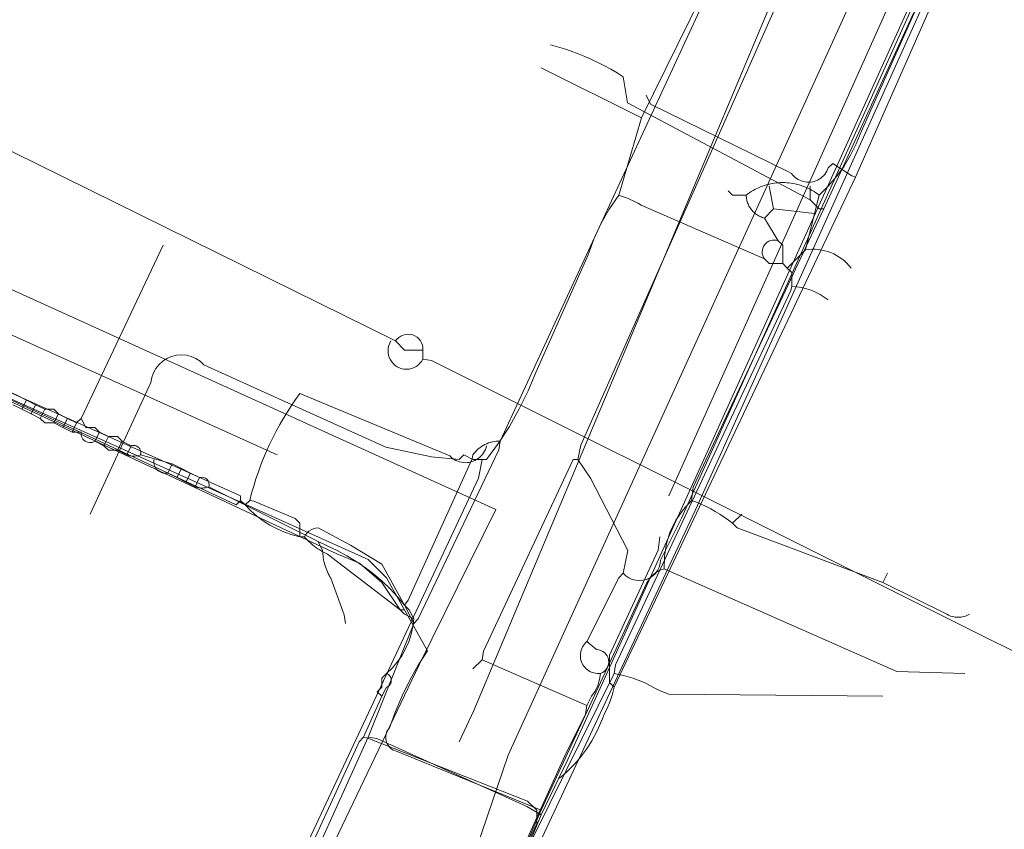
# Model space of a CAD drawing. Header units: inches. Extents: x 158416 to 160804, y 432611 to 437652.
# Tile 184 of 193: x 159214 to 159286, y 437236 to 437295. Entities that reach past the tile are written whole.
import ezdxf

# ---------------------------------------------------------------- set-up
doc = ezdxf.new("R2010")
doc.units = ezdxf.units.IN
doc.header["$MEASUREMENT"] = 0
doc.linetypes.add('COPIER_315', pattern=[0])
doc.linetypes.add('DASHDOT', pattern=[0])
for name, color, linetype in [('4.1-RIOOL-BESTAAND', 251, 'Continuous'), ('4.2-K&L-LAAGSPANNING', 10, 'Continuous'), ('4.2-K&L-LAGEDRUK GAS', 42, 'Continuous'), ('4.2-K&L-MIDDENSPANNING', 10, 'Continuous'), ('4.2-K&L-SIGNAAL KPN', 94, 'Continuous'), ('4.2-K&L-SIGNAAL UPC', 222, 'Continuous'), ('4.2-K&L-WATERLEIDING', 150, 'Continuous')]:
    doc.layers.add(name, color=color, linetype=linetype)

msp = doc.modelspace()

# ---------------------------------------------------------------- linework, layer by layer
at = {"layer": '4.1-RIOOL-BESTAAND', "color": 2, "linetype": 'COPIER_315', "lineweight": 0, "ltscale": 5}
for points in [[(159229.549, 436838.304, 0), (159225.821, 436904.344, 0), (159225.667, 436908.667, 0), (159224.177, 436934.658, 0), (159218.508, 437049.659, 0), (159217.333, 437076, 0), (159219.333, 437103.333, 0), (159219.485, 437106.987, 0), (159221.802, 437139.311, 0), (159224.767, 437147.967, 0), (159227.1, 437154.633, 0), (159228.198, 437158.689, 0), (159236, 437202.333, 0), (159236.851, 437204.569, 0), (159238, 437206.667, 0), (159238, 437207.333, 0), (159249.567, 437241.367, 0), (159314.6, 437384.367, 0), (159326.233, 437410.033, 0), (159326.691, 437411.227, 0), (159327.333, 437412.333, 0), (159327.667, 437413.333, 0)], [(159246, 437242.333, 0), (159247.067, 437244.633, 0), (159277.9, 437318.033, 0), (159278.933, 437320.7, 0), (159288.267, 437342.033, 0), (159300.9, 437369.7, 0), (159308.4, 437384.3, 0), (159322.333, 437410, 0)], [(159224, 437217, 0), (159233.667, 437228.333, 0), (159243.067, 437247.967, 0), (159248.667, 437259.333, 0), (159184.7, 437288.4, 0), (159184.3, 437288.567, 0), (159181.667, 437289.667, 0), (159181, 437290.333, 0), (159198.4, 437329.3, 0), (159199.9, 437332.7, 0), (159200.183, 437333.476, 0), (159200.517, 437334.232, 0), (159200.901, 437334.963, 0), (159201.333, 437335.667, 0)], [(159232.667, 437263.333, 0), (159189.967, 437282.6, 0), (159177.333, 437288.333, 0), (159176.667, 437289, 0), (159196.1, 437331.633, 0), (159196.247, 437332, 0), (159196.437, 437332.346, 0), (159196.667, 437332.667, 0)]]:
    msp.add_polyline3d(points, dxfattribs=at)
at = {"layer": '4.2-K&L-LAAGSPANNING', "linetype": 'DASHDOT', "lineweight": 0, "ltscale": 2}
for points in [[(159257.333, 437246.333, 0), (159275, 437283.667, 0), (159288.233, 437313.7, 0), (159288.391, 437314.181, 0), (159288.627, 437314.63, 0), (159288.933, 437315.033, 0), (159289, 437315.333, 0), (159295.333, 437331.667, 0), (159295.667, 437332.333, 0), (159295.933, 437332.7, 0), (159304.567, 437352.367, 0), (159304.667, 437353, 0), (159304.863, 437353.167, 0), (159305.03, 437353.364, 0), (159305.164, 437353.585, 0), (159305.26, 437353.824, 0), (159305.317, 437354.076, 0), (159305.333, 437354.333, 0)], [(159275, 437283.667, 0), (159274.718, 437283.744, 0), (159273.333, 437284.667, 0), (159273, 437284.333, 0), (159272.952, 437284.208, 0), (159272.892, 437284.087, 0), (159272.823, 437283.971, 0), (159272.743, 437283.862, 0), (159272.655, 437283.761, 0), (159272.557, 437283.668, 0), (159272.452, 437283.584, 0), (159272.34, 437283.509, 0), (159272.222, 437283.445, 0), (159272.098, 437283.391, 0), (159271.97, 437283.348, 0), (159271.839, 437283.317, 0), (159271.706, 437283.297, 0), (159271.571, 437283.289, 0), (159271.437, 437283.293, 0), (159271.303, 437283.308, 0), (159271.171, 437283.336, 0), (159271.042, 437283.375, 0), (159270.917, 437283.425, 0), (159270.797, 437283.486, 0), (159270.682, 437283.557, 0), (159270.575, 437283.638, 0), (159270.475, 437283.728, 0), (159270.383, 437283.827, 0), (159270.3, 437283.933, 0), (159270.033, 437284.067, 0), (159260, 437289, 0), (159259.667, 437289.667, 0)], [(159240.333, 437245.667, 0), (159240, 437246, 0), (159240.333, 437246.333, 0), (159240.333, 437247, 0), (159240.667, 437247.333, 0), (159241.082, 437247.729, 0), (159241.457, 437248.163, 0), (159241.786, 437248.633, 0), (159242.068, 437249.133, 0), (159242.299, 437249.658, 0), (159242.477, 437250.203, 0), (159242.6, 437250.764, 0), (159242.667, 437251.333, 0), (159242.333, 437252, 0), (159242, 437252.333, 0), (159240.333, 437255.333, 0), (159238.033, 437256.733, 0), (159235.667, 437258, 0), (159235.488, 437257.978, 0), (159235.315, 437257.928, 0), (159235.151, 437257.852, 0), (159235.001, 437257.752, 0), (159234.869, 437257.631, 0), (159234.756, 437257.49, 0), (159234.667, 437257.333, 0), (159234.333, 437257.333, 0), (159233.764, 437257.481, 0), (159233.208, 437257.673, 0), (159232.668, 437257.907, 0), (159232.149, 437258.184, 0), (159231.653, 437258.5, 0), (159231.183, 437258.854, 0), (159230.742, 437259.244, 0), (159230.333, 437259.667, 0), (159230, 437260, 0), (159230, 437260.333, 0), (159210.667, 437269, 0)], [(159230, 437260, 0), (159229.667, 437259.667, 0), (159210.333, 437268.667, 0)], [(159230.333, 437259.667, 0), (159230.667, 437260, 0), (159230.805, 437260.526, 0), (159230.957, 437261.048, 0), (159231.12, 437261.567, 0), (159231.297, 437262.082, 0), (159231.485, 437262.592, 0), (159231.686, 437263.097, 0), (159231.898, 437263.598, 0), (159232.123, 437264.093, 0), (159232.36, 437264.583, 0), (159232.608, 437265.067, 0), (159232.867, 437265.545, 0), (159233.138, 437266.016, 0), (159233.421, 437266.481, 0), (159233.714, 437266.939, 0), (159234.018, 437267.39, 0), (159234.333, 437267.833, 0), (159245.3, 437263.267, 0), (159245.402, 437263.166, 0), (159245.513, 437263.075, 0), (159245.631, 437262.995, 0), (159245.756, 437262.925, 0), (159245.888, 437262.868, 0), (159246.023, 437262.822, 0), (159246.163, 437262.789, 0), (159246.304, 437262.768, 0), (159246.447, 437262.761, 0), (159246.59, 437262.766, 0), (159246.732, 437262.785, 0), (159246.872, 437262.816, 0), (159247.008, 437262.86, 0), (159247.14, 437262.916, 0), (159247.266, 437262.983, 0), (159247.386, 437263.062, 0), (159247.498, 437263.152, 0), (159247.601, 437263.251, 0), (159247.695, 437263.359, 0), (159247.779, 437263.475, 0), (159247.852, 437263.598, 0), (159247.914, 437263.727, 0), (159247.963, 437263.862, 0), (159248, 437264, 0)], [(159234.333, 437257.333, 0), (159234.333, 437258.333, 0), (159234, 437258.667, 0), (159230.967, 437259.933, 0), (159230.667, 437260, 0)], [(159242.667, 437251.333, 0), (159242, 437251.667, 0), (159241.667, 437252, 0), (159236.367, 437256.067, 0), (159236.218, 437256.136, 0), (159236.071, 437256.211, 0), (159235.927, 437256.29, 0), (159235.786, 437256.374, 0), (159235.648, 437256.463, 0), (159235.513, 437256.557, 0), (159235.381, 437256.655, 0), (159235.252, 437256.758, 0), (159235.127, 437256.865, 0), (159235.006, 437256.976, 0), (159234.889, 437257.091, 0), (159234.776, 437257.21, 0), (159234.667, 437257.333, 0)], [(159253.333, 437239.667, 0), (159253.611, 437239.9, 0), (159253.88, 437240.143, 0), (159254.141, 437240.395, 0), (159254.392, 437240.656, 0), (159254.634, 437240.926, 0), (159254.867, 437241.204, 0), (159255.089, 437241.49, 0), (159255.301, 437241.784, 0), (159255.503, 437242.086, 0), (159255.694, 437242.394, 0), (159255.873, 437242.709, 0), (159256.042, 437243.03, 0), (159256.199, 437243.356, 0), (159256.345, 437243.688, 0), (159256.478, 437244.025, 0), (159256.6, 437244.367, 0), (159256.743, 437244.632, 0), (159256.873, 437244.903, 0), (159256.991, 437245.18, 0), (159257.096, 437245.462, 0), (159257.188, 437245.749, 0), (159257.268, 437246.04, 0), (159257.333, 437246.333, 0), (159257, 437246.667, 0), (159257, 437248.667, 0), (159260.549, 437256.363, 0), (159260.667, 437257.333, 0)], [(159234.067, 437232.3, 0), (159238.667, 437242.333, 0), (159239, 437242.667, 0), (159240.333, 437245.667, 0), (159240.667, 437246.333, 0), (159240.747, 437246.368, 0), (159240.821, 437246.415, 0), (159240.886, 437246.474, 0), (159240.94, 437246.543, 0), (159240.982, 437246.62, 0), (159241.011, 437246.703, 0), (159241.025, 437246.789, 0), (159241.025, 437246.877, 0), (159241.011, 437246.964, 0), (159240.982, 437247.046, 0), (159240.94, 437247.123, 0), (159240.886, 437247.192, 0), (159240.821, 437247.251, 0), (159240.747, 437247.299, 0), (159240.667, 437247.333, 0)], [(159248.233, 437229.033, 0), (159251.667, 437236.333, 0), (159251.667, 437237.333, 0), (159251, 437238, 0), (159239.3, 437242.6, 0), (159239, 437242.667, 0)]]:
    msp.add_polyline3d(points, dxfattribs=at)
at = {"layer": '4.2-K&L-LAGEDRUK GAS', "linetype": 'Continuous', "lineweight": 0, "ltscale": 15}
for p, q in [((159271.667, 437282), (159271.667, 437283)), ((159266, 437258.333), (159266.667, 437259)), ((159277, 437254), (159277.333, 437254.667))]:
    msp.add_line(p, q, dxfattribs=at)
for points in [[(159250.267, 437233.367, 0), (159252, 437237.333, 0), (159259.733, 437253.967, 0), (159259.908, 437254.254, 0), (159260.13, 437254.508, 0), (159260.39, 437254.72, 0), (159260.683, 437254.886, 0), (159261, 437255, 0), (159261.015, 437255.926, 0), (159261.164, 437256.84, 0), (159261.444, 437257.723, 0), (159261.85, 437258.555, 0), (159262.372, 437259.32, 0), (159263, 437260, 0), (159263.118, 437260.971, 0), (159272.667, 437281.333, 0), (159279.267, 437295.7, 0)], [(159272.667, 437281.333, 0), (159272.333, 437281.333, 0), (159271.667, 437282, 0), (159258.3, 437289.1, 0), (159258, 437291, 0), (159257.55, 437291.282, 0), (159257.091, 437291.551, 0), (159256.625, 437291.806, 0), (159256.151, 437292.048, 0), (159255.671, 437292.275, 0), (159255.184, 437292.488, 0), (159254.691, 437292.687, 0), (159254.192, 437292.871, 0), (159253.688, 437293.04, 0), (159253.18, 437293.194, 0), (159252.667, 437293.333, 0)], [(159252, 437237.333, 0), (159241.333, 437241.667, 0), (159241.172, 437241.733, 0), (159241.024, 437241.826, 0), (159240.894, 437241.942, 0), (159240.785, 437242.079, 0), (159240.701, 437242.231, 0), (159240.644, 437242.396, 0), (159240.615, 437242.568, 0), (159240.616, 437242.743, 0), (159240.646, 437242.915, 0), (159240.705, 437243.079, 0), (159240.79, 437243.231, 0), (159240.9, 437243.367, 0), (159241.33, 437244.55, 0), (159241.823, 437245.708, 0), (159242.378, 437246.838, 0), (159242.993, 437247.937, 0), (159243.667, 437249, 0), (159240.667, 437254.333, 0), (159239.333, 437255.667, 0), (159184.633, 437280.267, 0)], [(159283.333, 437251.667, 0), (159283.192, 437251.595, 0), (159283.045, 437251.536, 0), (159282.893, 437251.492, 0), (159282.737, 437251.462, 0), (159282.579, 437251.447, 0), (159282.421, 437251.447, 0), (159282.263, 437251.462, 0), (159282.107, 437251.492, 0), (159281.955, 437251.536, 0), (159281.808, 437251.595, 0), (159281.667, 437251.667, 0), (159277, 437254, 0), (159266.333, 437258, 0), (159266, 437258.333, 0), (159265.695, 437258.564, 0), (159265.382, 437258.785, 0), (159265.061, 437258.994, 0), (159264.733, 437259.191, 0), (159264.398, 437259.377, 0), (159264.057, 437259.552, 0), (159263.71, 437259.713, 0), (159263.358, 437259.863, 0), (159263, 437260, 0)], [(159283, 437247.333, 0), (159278.01, 437247.489, 0), (159261, 437255, 0)]]:
    msp.add_polyline3d(points, dxfattribs=at)
at = {"layer": '4.2-K&L-MIDDENSPANNING', "linetype": 'Continuous', "lineweight": 0, "ltscale": 1.75}
for points in [[(159306.267, 437354.7, 0), (159263.433, 437259.633, 0), (159243.333, 437216.667, 0), (159243.385, 437215.003, 0), (159243.622, 437213.356, 0), (159244.042, 437211.746, 0), (159244.639, 437210.192, 0), (159245.406, 437208.715, 0), (159246.333, 437207.333, 0), (159251.282, 437205.257, 0), (159252, 437204.667, 0), (159258.033, 437202.433, 0), (159291.7, 437190.433, 0)], [(159163, 437310.333, 0), (159241.333, 437271.667, 0), (159241.443, 437271.809, 0), (159241.574, 437271.931, 0), (159241.723, 437272.03, 0), (159241.887, 437272.103, 0), (159242.06, 437272.148, 0), (159242.239, 437272.164, 0), (159242.417, 437272.151, 0), (159242.592, 437272.108, 0), (159242.756, 437272.038, 0), (159242.907, 437271.941, 0), (159243.04, 437271.821, 0), (159243.152, 437271.681, 0), (159243.239, 437271.524, 0), (159243.299, 437271.356, 0), (159243.331, 437271.179, 0), (159243.333, 437271, 0), (159243.333, 437270.333, 0), (159243.967, 437270.233, 0), (159493.333, 437145.667, 0)], [(159243.333, 437271, 0), (159242, 437271, 0), (159241.333, 437271.667, 0)]]:
    msp.add_polyline3d(points, dxfattribs=at)
msp.add_arc((159242.133, 437270.941), 1.345, 147.35167, 333.15405, dxfattribs=at)
at = {"layer": '4.2-K&L-SIGNAAL KPN', "linetype": 'Continuous', "lineweight": 0, "ltscale": 1.75}
for p, q in [((159214, 437266.667), (159214.333, 437267.333)), ((159214.667, 437266.333), (159215, 437267)), ((159215.333, 437266), (159215.667, 437266.667)), ((159216.333, 437265.667), (159216.667, 437266.333)), ((159217, 437265.333), (159217.333, 437266)), ((159219.333, 437264.333), (159219.667, 437265)), ((159220, 437264), (159220.333, 437264.667)), ((159221, 437263.667), (159221.333, 437264.333)), ((159221.667, 437263.333), (159222, 437264)), ((159224.667, 437262), (159225, 437262.667)), ((159225.333, 437261.667), (159225.667, 437262.333)), ((159226, 437261.333), (159226.333, 437262)), ((159226.667, 437261), (159227, 437261.667))]:
    msp.add_line(p, q, dxfattribs=at)
for points in [[(159248, 437227.333, 0), (159252, 437237, 0), (159253.933, 437241.033, 0), (159325.233, 437398.367, 0)], [(159242.667, 437251, 0), (159243, 437251.333, 0), (159248.9, 437263.7, 0), (159249, 437264.333, 0), (159281.267, 437334.033, 0), (159281.333, 437334.333, 0), (159281.667, 437334.667, 0), (159281, 437335.333, 0)], [(159217.667, 437265, 0), (159218, 437265.667, 0), (159218.333, 437266, 0), (159224.333, 437278.667, 0)], [(159218, 437265.667, 0), (159217.333, 437266, 0), (159216.667, 437266.333, 0), (159216.333, 437266.667, 0), (159215.667, 437266.667, 0), (159215, 437267, 0), (159214.333, 437267.333, 0), (159213.667, 437267.667, 0), (159213, 437268, 0), (159212.667, 437268.333, 0), (159212, 437268.333, 0), (159211.333, 437268.667, 0), (159210.667, 437269, 0), (159210, 437269.333, 0), (159209.333, 437269.667, 0), (159208.667, 437270, 0), (159208.333, 437270.333, 0), (159207.667, 437270.333, 0), (159207, 437270.667, 0), (159206.667, 437271.333, 0)], [(159226.667, 437214.667, 0), (159239.333, 437242.667, 0), (159242.667, 437251, 0), (159242, 437252.333, 0), (159241.485, 437252.946, 0), (159240.937, 437253.53, 0), (159240.358, 437254.082, 0), (159239.749, 437254.603, 0), (159239.113, 437255.089, 0), (159238.452, 437255.54, 0), (159237.766, 437255.954, 0), (159237.06, 437256.33, 0), (159236.333, 437256.667, 0), (159235.667, 437257, 0), (159227.667, 437261, 0), (159227.688, 437261.087, 0), (159227.694, 437261.177, 0), (159227.684, 437261.266, 0), (159227.66, 437261.352, 0), (159227.621, 437261.433, 0), (159227.57, 437261.506, 0), (159227.506, 437261.57, 0), (159227.433, 437261.621, 0), (159227.352, 437261.66, 0), (159227.266, 437261.684, 0), (159227.177, 437261.694, 0), (159227.087, 437261.688, 0), (159227, 437261.667, 0), (159226.333, 437262, 0), (159225.667, 437262.333, 0), (159225, 437262.667, 0), (159222.667, 437263.333, 0), (159222.472, 437263.271, 0), (159222.269, 437263.239, 0), (159222.064, 437263.239, 0), (159221.862, 437263.271, 0), (159221.667, 437263.333, 0), (159221, 437263.667, 0), (159220.333, 437263.667, 0), (159220, 437264, 0), (159219.333, 437264.333, 0), (159219.237, 437264.283, 0), (159219.135, 437264.249, 0), (159219.028, 437264.233, 0), (159218.92, 437264.234, 0), (159218.813, 437264.253, 0), (159218.711, 437264.289, 0), (159218.617, 437264.342, 0), (159218.532, 437264.409, 0), (159218.459, 437264.489, 0), (159218.401, 437264.58, 0), (159218.358, 437264.679, 0), (159218.332, 437264.785, 0), (159218.324, 437264.892, 0), (159218.333, 437265, 0), (159217.667, 437265, 0), (159217, 437265.333, 0), (159216.333, 437265.667, 0), (159215.667, 437265.667, 0), (159215.333, 437266, 0), (159214.667, 437266.333, 0), (159214, 437266.667, 0), (159213.333, 437267, 0)], [(159222.667, 437263.333, 0), (159222.678, 437263.373, 0), (159222.687, 437263.414, 0), (159222.692, 437263.455, 0), (159222.694, 437263.497, 0), (159222.692, 437263.539, 0), (159222.688, 437263.58, 0), (159222.68, 437263.621, 0), (159222.669, 437263.661, 0), (159222.654, 437263.7, 0), (159222.637, 437263.738, 0), (159222.617, 437263.775, 0), (159222.594, 437263.809, 0), (159222.568, 437263.842, 0), (159222.539, 437263.873, 0), (159222.509, 437263.901, 0), (159222.476, 437263.927, 0), (159222.441, 437263.95, 0), (159222.405, 437263.97, 0), (159222.367, 437263.988, 0), (159222.328, 437264.002, 0), (159222.288, 437264.013, 0), (159222.247, 437264.021, 0), (159222.206, 437264.026, 0), (159222.164, 437264.027, 0), (159222.122, 437264.025, 0), (159222.081, 437264.02, 0), (159222.04, 437264.012, 0), (159222, 437264, 0), (159221.333, 437264.333, 0), (159221, 437264.667, 0), (159220.333, 437264.667, 0), (159219.667, 437265, 0), (159219.333, 437265.333, 0), (159218.667, 437265.333, 0), (159218.333, 437266, 0)], [(159242, 437252.333, 0), (159242.267, 437252.7, 0), (159246.933, 437263.033, 0), (159247, 437263.333, 0), (159247.087, 437263.45, 0), (159247.181, 437263.562, 0), (159247.282, 437263.667, 0), (159247.389, 437263.766, 0), (159247.502, 437263.857, 0), (159247.621, 437263.942, 0), (159247.744, 437264.019, 0), (159247.873, 437264.088, 0), (159248.005, 437264.149, 0), (159248.141, 437264.202, 0), (159248.28, 437264.246, 0), (159248.421, 437264.282, 0), (159248.564, 437264.308, 0), (159248.709, 437264.326, 0), (159248.854, 437264.334, 0), (159249, 437264.333, 0)], [(159227.667, 437261, 0), (159227.607, 437260.977, 0), (159227.546, 437260.957, 0), (159227.484, 437260.941, 0), (159227.421, 437260.927, 0), (159227.358, 437260.916, 0), (159227.295, 437260.908, 0), (159227.231, 437260.903, 0), (159227.167, 437260.902, 0), (159227.103, 437260.903, 0), (159227.039, 437260.908, 0), (159226.975, 437260.916, 0), (159226.912, 437260.927, 0), (159226.849, 437260.941, 0), (159226.788, 437260.957, 0), (159226.727, 437260.977, 0), (159226.667, 437261, 0), (159226, 437261.333, 0), (159225.333, 437261.667, 0), (159224.667, 437262, 0), (159224.615, 437261.991, 0), (159224.563, 437261.986, 0), (159224.511, 437261.984, 0), (159224.459, 437261.985, 0), (159224.407, 437261.989, 0), (159224.355, 437261.996, 0), (159224.304, 437262.006, 0), (159224.254, 437262.02, 0), (159224.204, 437262.037, 0), (159224.156, 437262.056, 0), (159224.109, 437262.079, 0), (159224.063, 437262.104, 0), (159224.019, 437262.133, 0), (159223.977, 437262.163, 0), (159223.937, 437262.197, 0), (159223.899, 437262.233, 0), (159223.863, 437262.271, 0), (159223.83, 437262.311, 0), (159223.799, 437262.353, 0), (159223.771, 437262.397, 0), (159223.746, 437262.442, 0), (159223.723, 437262.489, 0), (159223.703, 437262.538, 0), (159223.687, 437262.587, 0), (159223.673, 437262.638, 0), (159223.663, 437262.689, 0), (159223.655, 437262.74, 0), (159223.651, 437262.792, 0), (159223.65, 437262.845, 0), (159223.653, 437262.897, 0), (159223.658, 437262.949, 0), (159223.667, 437263, 0)], [(159237.667, 437251, 0), (159237.567, 437251.633, 0), (159236.6, 437254.3, 0), (159236.532, 437254.416, 0), (159236.468, 437254.533, 0), (159236.407, 437254.653, 0), (159236.351, 437254.774, 0), (159236.299, 437254.898, 0), (159236.25, 437255.023, 0), (159236.206, 437255.149, 0), (159236.166, 437255.277, 0), (159236.13, 437255.406, 0), (159236.099, 437255.537, 0), (159236.071, 437255.668, 0), (159236.048, 437255.8, 0), (159236.03, 437255.932, 0), (159236.015, 437256.066, 0), (159236.006, 437256.199, 0), (159236, 437256.333, 0), (159235.667, 437257, 0)], [(159252, 437237, 0), (159250.949, 437237.59, 0), (159239.967, 437242.567, 0), (159239.333, 437242.667, 0)]]:
    msp.add_polyline3d(points, dxfattribs=at)
at = {"layer": '4.2-K&L-SIGNAAL UPC', "linetype": 'Continuous', "lineweight": 0, "ltscale": 1.75}
for p, q in [((159259.333, 437288), (159252, 437291.667)), ((159269, 437281.333), (159268.667, 437283))]:
    msp.add_line(p, q, dxfattribs=at)
for points in [[(159250.267, 437233.033, 0), (159257.333, 437247.333, 0), (159257.433, 437247.967, 0), (159270.267, 437275.367, 0), (159270.333, 437275.667, 0), (159270.333, 437276.667, 0), (159270, 437277, 0), (159271.333, 437278.333, 0), (159272, 437281, 0), (159272.333, 437282.333, 0), (159272.997, 437282.992, 0), (159273.605, 437283.703, 0), (159274.153, 437284.461, 0), (159274.637, 437285.261, 0), (159275.053, 437286.098, 0), (159275.4, 437286.967, 0), (159284.767, 437307.967, 0)], [(159219, 437259, 0), (159223.433, 437268.633, 0), (159223.499, 437268.994, 0), (159223.622, 437269.339, 0), (159223.8, 437269.66, 0), (159224.029, 437269.947, 0), (159224.301, 437270.192, 0), (159224.609, 437270.39, 0), (159224.946, 437270.535, 0), (159225.302, 437270.623, 0), (159225.667, 437270.652, 0), (159226.032, 437270.62, 0), (159226.388, 437270.529, 0), (159226.723, 437270.382, 0), (159227.03, 437270.181, 0), (159227.3, 437269.933, 0), (159230.967, 437268.267, 0), (159240.633, 437263.9, 0), (159243.977, 437263.198, 0), (159246, 437263, 0), (159246.333, 437263.333, 0), (159247, 437263, 0), (159248, 437263, 0), (159248.873, 437264.181, 0), (159249.672, 437265.412, 0), (159250.395, 437266.69, 0), (159251.038, 437268.01, 0), (159251.6, 437269.367, 0), (159255.433, 437277.967, 0), (159255.845, 437279.128, 0), (159256.358, 437280.248, 0), (159256.966, 437281.32, 0), (159257.667, 437282.333, 0), (159259.333, 437288, 0), (159268.216, 437306.029, 0)], [(159272.333, 437282.333, 0), (159272.213, 437282.425, 0), (159272.089, 437282.513, 0), (159271.963, 437282.596, 0), (159271.833, 437282.674, 0), (159271.701, 437282.748, 0), (159271.567, 437282.818, 0), (159271.43, 437282.882, 0), (159271.291, 437282.942, 0), (159271.15, 437282.997, 0), (159271.007, 437283.046, 0), (159270.862, 437283.091, 0), (159270.716, 437283.13, 0), (159270.568, 437283.165, 0), (159270.42, 437283.194, 0), (159270.27, 437283.218, 0), (159270.12, 437283.236, 0), (159269.969, 437283.25, 0), (159269.818, 437283.258, 0), (159269.667, 437283.26, 0), (159269.515, 437283.258, 0), (159269.364, 437283.25, 0), (159269.213, 437283.236, 0), (159269.063, 437283.218, 0), (159268.914, 437283.194, 0), (159268.765, 437283.165, 0), (159268.618, 437283.13, 0), (159268.472, 437283.091, 0), (159268.327, 437283.046, 0), (159268.184, 437282.997, 0), (159268.043, 437282.942, 0), (159267.904, 437282.882, 0), (159267.767, 437282.818, 0), (159267.632, 437282.748, 0), (159267.5, 437282.674, 0), (159267.371, 437282.596, 0), (159267.244, 437282.513, 0), (159267.12, 437282.425, 0), (159267, 437282.333, 0), (159266, 437282.333, 0), (159265.667, 437282.667, 0)], [(159270, 437277, 0), (159269.667, 437277.333, 0), (159268.667, 437277.333, 0), (159268.333, 437277.667, 0), (159259.3, 437281.6, 0), (159259.109, 437281.718, 0), (159258.914, 437281.829, 0), (159258.714, 437281.933, 0), (159258.511, 437282.029, 0), (159258.305, 437282.117, 0), (159258.095, 437282.197, 0), (159257.882, 437282.269, 0), (159257.667, 437282.333, 0)], [(159269.667, 437277.333, 0), (159269.667, 437278.667, 0), (159269.333, 437279, 0), (159268.333, 437280.667, 0), (159268.254, 437280.688, 0), (159268.176, 437280.712, 0), (159268.099, 437280.741, 0), (159268.023, 437280.773, 0), (159267.949, 437280.808, 0), (159267.877, 437280.847, 0), (159267.806, 437280.889, 0), (159267.738, 437280.935, 0), (159267.672, 437280.984, 0), (159267.609, 437281.036, 0), (159267.547, 437281.09, 0), (159267.489, 437281.148, 0), (159267.433, 437281.208, 0), (159267.38, 437281.271, 0), (159267.331, 437281.336, 0), (159267.284, 437281.404, 0), (159267.241, 437281.474, 0), (159267.201, 437281.545, 0), (159267.164, 437281.619, 0), (159267.131, 437281.694, 0), (159267.102, 437281.77, 0), (159267.076, 437281.848, 0), (159267.054, 437281.927, 0), (159267.035, 437282.007, 0), (159267.021, 437282.088, 0), (159267.01, 437282.17, 0), (159267.003, 437282.251, 0), (159267, 437282.333, 0)], [(159268.333, 437280.667, 0), (159269, 437281.333, 0), (159272, 437281, 0)], [(159222.667, 437206.667, 0), (159230.333, 437224, 0), (159230.451, 437224.971, 0), (159232.267, 437229.033, 0), (159232.333, 437229.333, 0), (159232.6, 437230.033, 0), (159247.4, 437261.633, 0), (159247.667, 437263, 0)], [(159277, 437245.667, 0), (159261.337, 437245.83, 0), (159260.7, 437246.067, 0), (159260.3, 437246.267, 0), (159259.991, 437246.436, 0), (159259.676, 437246.593, 0), (159259.355, 437246.738, 0), (159259.029, 437246.87, 0), (159258.698, 437246.989, 0), (159258.362, 437247.095, 0), (159258.022, 437247.188, 0), (159257.679, 437247.267, 0), (159257.333, 437247.333, 0)]]:
    msp.add_polyline3d(points, dxfattribs=at)
for centre, radius, start, end in [((159269.037, 437278.181), 0.871, 70.11387, 216.15053), ((159271.893, 437274.899), 3.48, 37.14465, 99.25723), ((159270.096, 437270.977), 4.696, 51.79041, 87.09951)]:
    msp.add_arc(centre, radius, start, end, dxfattribs=at)
at = {"layer": '4.2-K&L-WATERLEIDING', "linetype": 'Continuous', "lineweight": 0, "ltscale": 2}
msp.add_line((159255.333, 437245), (159247.667, 437248.333), dxfattribs=at)
for points in [[(159261.333, 437260.333, 0), (159296, 437337.667, 0), (159296.333, 437338, 0), (159331.333, 437415.333, 0)], [(159247, 437247.667, 0), (159247.667, 437248.333, 0), (159247.767, 437248.967, 0), (159254.333, 437263, 0), (159254.667, 437263, 0), (159254.9, 437264.033, 0), (159288.333, 437339.333, 0), (159289, 437340, 0), (159289.333, 437340.333, 0), (159289.584, 437341.471, 0), (159289.93, 437342.584, 0), (159290.37, 437343.662, 0), (159290.9, 437344.7, 0), (159291.267, 437345.7, 0), (159320.6, 437409.033, 0), (159321, 437409.667, 0)], [(159258, 437254.667, 0), (159258.191, 437254.481, 0), (159258.41, 437254.331, 0), (159258.652, 437254.221, 0), (159258.909, 437254.153, 0), (159259.174, 437254.13, 0), (159259.439, 437254.152, 0), (159259.696, 437254.219, 0), (159259.938, 437254.329, 0), (159260.158, 437254.478, 0), (159260.35, 437254.662, 0), (159260.507, 437254.877, 0), (159260.625, 437255.115, 0), (159260.701, 437255.37, 0), (159260.733, 437255.633, 0), (159262.267, 437258.7, 0), (159296.267, 437334.033, 0)], [(159242, 437252, 0), (159241.667, 437252, 0), (159240.333, 437254, 0), (159238.7, 437255.4, 0), (159237.033, 437256.1, 0), (159207.033, 437270.1, 0), (159203.7, 437271.733, 0), (159178.667, 437284, 0), (159178.549, 437284.971, 0), (159175.667, 437295, 0), (159175.667, 437296.667, 0), (159187.067, 437321.967, 0), (159190, 437328.333, 0), (159190.333, 437328.667, 0)], [(159256.333, 437247.333, 0), (159256.208, 437247.325, 0), (159256.083, 437247.329, 0), (159255.958, 437247.344, 0), (159255.836, 437247.372, 0), (159255.716, 437247.41, 0), (159255.601, 437247.46, 0), (159255.491, 437247.521, 0), (159255.388, 437247.591, 0), (159255.291, 437247.671, 0), (159255.202, 437247.76, 0), (159255.123, 437247.857, 0), (159255.052, 437247.961, 0), (159254.992, 437248.071, 0), (159254.943, 437248.187, 0), (159254.905, 437248.306, 0), (159254.878, 437248.429, 0), (159254.863, 437248.553, 0), (159254.859, 437248.679, 0), (159254.868, 437248.804, 0), (159254.888, 437248.928, 0), (159254.92, 437249.049, 0), (159254.964, 437249.167, 0), (159255.018, 437249.28, 0), (159255.083, 437249.387, 0), (159255.157, 437249.488, 0), (159255.241, 437249.582, 0), (159255.333, 437249.667, 0), (159257.667, 437254.333, 0), (159258, 437254.667, 0), (159258.333, 437256.333, 0), (159255.6, 437261.633, 0), (159254.667, 437263, 0)], [(159242.1, 437215.633, 0), (159253.733, 437241.3, 0), (159255.233, 437244.367, 0), (159255.333, 437245, 0), (159255.667, 437245.667, 0), (159255.934, 437246.036, 0), (159256.138, 437246.445, 0), (159256.272, 437246.881, 0), (159256.333, 437247.333, 0), (159256.476, 437247.397, 0), (159256.605, 437247.485, 0), (159256.717, 437247.594, 0), (159256.808, 437247.721, 0), (159256.876, 437247.862, 0), (159256.919, 437248.012, 0), (159256.934, 437248.167, 0), (159256.923, 437248.323, 0), (159256.885, 437248.475, 0), (159256.821, 437248.617, 0), (159256.733, 437248.746, 0), (159256.624, 437248.859, 0), (159256.498, 437248.95, 0), (159256.357, 437249.018, 0), (159256.207, 437249.061, 0), (159256.051, 437249.077, 0), (159255.333, 437249.667, 0)]]:
    msp.add_polyline3d(points, dxfattribs=at)

doc.saveas('drawing.dxf')
